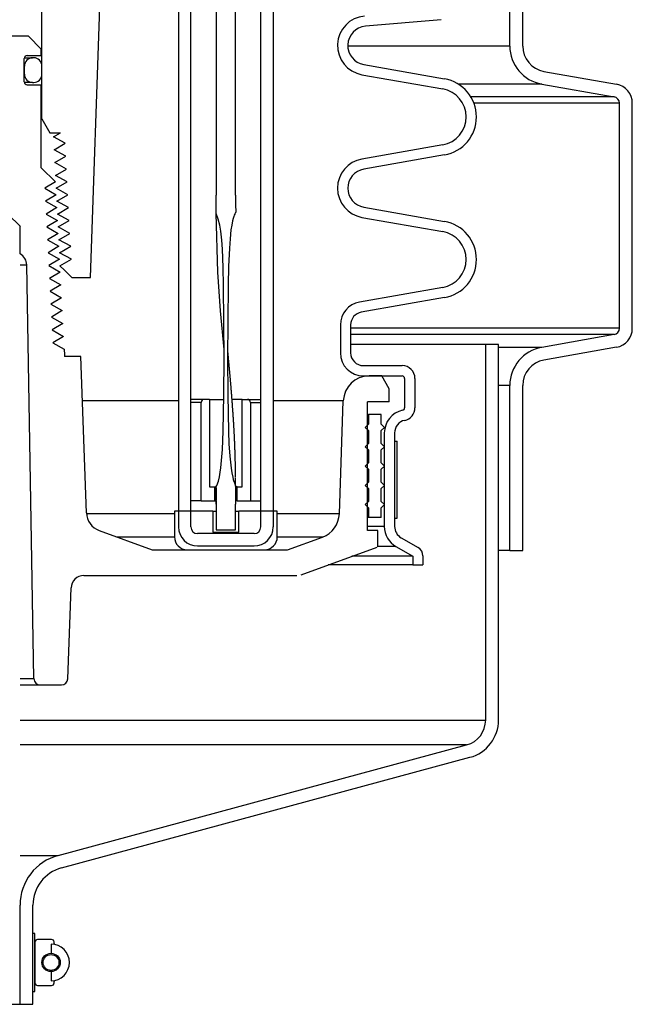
# Model space of a CAD drawing. Extents: x 990 to 4202, y -422 to 622.
# Tile 28 of 200: x 1474 to 1480, y -118 to -109. Entities that reach past the tile are written whole.
import ezdxf

# ---------------------------------------------------------------- set-up
doc = ezdxf.new("R2010")
doc.units = 0
doc.header["$MEASUREMENT"] = 0
doc.layers.add('SPILL-BUCKET', color=1, linetype='CONTINUOUS')

msp = doc.modelspace()

# ---------------------------------------------------------------- linework, layer by layer
at = {"layer": 'SPILL-BUCKET', "color": 8, "linetype": 'Continuous'}
for p, q in [((1475.71281, -102.07193), (1475.71219, -110.31629)), ((1475.90018, -110.31629), (1475.90018, -102.07193)), ((1475.71215, -110.3466), (1475.71219, -110.31629)), ((1475.89954, -110.31629), (1475.90018, -110.31629)), ((1475.89954, -110.31629), (1475.89955, -110.32457)), ((1475.89955, -110.32457), (1475.89957, -110.33286)), ((1475.89957, -110.33286), (1475.89964, -110.34943)), ((1475.71093, -110.47122), (1475.71159, -110.42407)), ((1475.71159, -110.42407), (1475.71201, -110.37691)), ((1475.71201, -110.37691), (1475.71215, -110.3466)), ((1475.89964, -110.34943), (1475.89975, -110.366)), ((1475.89975, -110.366), (1475.89989, -110.38257)), ((1475.89989, -110.38257), (1475.90003, -110.39914)), ((1475.90003, -110.39914), (1475.90015, -110.41571)), ((1475.90015, -110.41571), (1475.90029, -110.43228)), ((1475.90029, -110.43228), (1475.90125, -110.45759)), ((1475.7105, -110.49479), (1475.71072, -110.48301)), ((1475.73267, -110.54957), (1475.7105, -110.49479)), ((1475.72715, -111.06577), (1475.71067, -110.49522)), ((1475.71072, -110.48301), (1475.71093, -110.47122)), ((1475.88348, -110.52288), (1475.87673, -110.54414)), ((1475.88761, -110.51251), (1475.88348, -110.52288)), ((1475.89206, -110.50227), (1475.88761, -110.51251)), ((1475.89407, -110.49705), (1475.89206, -110.50227)), ((1475.89612, -110.49186), (1475.89407, -110.49705)), ((1475.89791, -110.48991), (1475.89612, -110.49186)), ((1475.89997, -110.48815), (1475.89791, -110.48991)), ((1475.90097, -110.48566), (1475.89997, -110.48815)), ((1475.90121, -110.48288), (1475.90097, -110.48566)), ((1475.90125, -110.45759), (1475.90121, -110.48288)), ((1475.74682, -110.60693), (1475.73267, -110.54957)), ((1475.75624, -110.66525), (1475.74682, -110.60693)), ((1475.86232, -110.60931), (1475.85571, -110.65328)), ((1475.87118, -110.56574), (1475.86232, -110.60931)), ((1475.87673, -110.54414), (1475.87118, -110.56574)), ((1475.76605, -110.75291), (1475.75624, -110.66525)), ((1475.85571, -110.65328), (1475.84642, -110.74181)), ((1475.77239, -110.84099), (1475.76605, -110.75291)), ((1475.84642, -110.74181), (1475.84034, -110.83065)), ((1475.77995, -111.01758), (1475.77239, -110.84099)), ((1475.84034, -110.83065), (1475.83228, -111.00852)), ((1475.83228, -111.00852), (1475.8275, -111.18653)), ((1475.75386, -111.44052), (1475.72715, -111.06577)), ((1475.78362, -111.19436), (1475.77995, -111.01758)), ((1475.78768, -111.54793), (1475.78362, -111.19436)), ((1475.8275, -111.18653), (1475.82363, -111.54265)), ((1475.78839, -111.81526), (1475.75386, -111.44052)), ((1475.78817, -111.90152), (1475.78768, -111.54793)), ((1475.82363, -111.54265), (1475.82315, -111.89883)), ((1475.78846, -111.81595), (1475.78839, -111.81526)), ((1475.82337, -111.81364), (1475.82337, -111.81361)), ((1475.82338, -111.81372), (1475.82337, -111.81364)), ((1475.82338, -111.81386), (1475.82338, -111.81372)), ((1475.82339, -111.81405), (1475.82338, -111.81386)), ((1475.8234, -111.8143), (1475.82339, -111.81405)), ((1475.82342, -111.81452), (1475.8234, -111.8143)), ((1475.82343, -111.81478), (1475.82342, -111.81452)), ((1475.82344, -111.81507), (1475.82343, -111.81478)), ((1475.82346, -111.8154), (1475.82344, -111.81507)), ((1475.82347, -111.81575), (1475.82346, -111.8154)), ((1475.8235, -111.81615), (1475.82347, -111.81575)), ((1475.82352, -111.81653), (1475.8235, -111.81615)), ((1475.82354, -111.81697), (1475.82352, -111.81653)), ((1475.82357, -111.81746), (1475.82354, -111.81697)), ((1475.8236, -111.81801), (1475.82357, -111.81746)), ((1475.82362, -111.8183), (1475.8236, -111.81801)), ((1475.82363, -111.81859), (1475.82362, -111.8183)), ((1475.82365, -111.81889), (1475.82363, -111.81859)), ((1475.82376, -111.81974), (1475.82365, -111.81884)), ((1475.82377, -111.82008), (1475.82365, -111.81888)), ((1475.82367, -111.81919), (1475.82365, -111.81889)), ((1475.82369, -111.8195), (1475.82367, -111.81919)), ((1475.82371, -111.8198), (1475.82369, -111.8195)), ((1475.82373, -111.8201), (1475.82371, -111.8198)), ((1475.82375, -111.82034), (1475.82373, -111.8201)), ((1475.82376, -111.82051), (1475.82375, -111.82034)), ((1475.82386, -111.82069), (1475.82376, -111.81974)), ((1475.82376, -111.82059), (1475.82376, -111.82051)), ((1475.82386, -111.82105), (1475.82377, -111.82008)), ((1475.82397, -111.82164), (1475.82386, -111.82069)), ((1475.82395, -111.82201), (1475.82386, -111.82105)), ((1475.82402, -111.82271), (1475.82395, -111.82201)), ((1475.8241, -111.82285), (1475.82397, -111.82164)), ((1475.82409, -111.82341), (1475.82402, -111.82271)), ((1475.82415, -111.82399), (1475.82409, -111.82341)), ((1475.82423, -111.82406), (1475.8241, -111.82285)), ((1475.82421, -111.82457), (1475.82415, -111.82399)), ((1475.82426, -111.82514), (1475.82421, -111.82457)), ((1475.82439, -111.82552), (1475.82423, -111.82406)), ((1475.82432, -111.8257), (1475.82426, -111.82514)), ((1475.82436, -111.82607), (1475.82432, -111.8257)), ((1475.8244, -111.82643), (1475.82436, -111.82607)), ((1475.82454, -111.82699), (1475.82439, -111.82552)), ((1475.82441, -111.82657), (1475.8244, -111.82643)), ((1475.82443, -111.82669), (1475.82441, -111.82657)), ((1475.82443, -111.82673), (1475.82443, -111.82669)), ((1475.82444, -111.82676), (1475.82443, -111.82673)), ((1475.82444, -111.8268), (1475.82444, -111.82676)), ((1475.82472, -111.82875), (1475.82454, -111.82699)), ((1475.82489, -111.83051), (1475.82472, -111.82875)), ((1475.82509, -111.83254), (1475.82489, -111.83051)), ((1475.82529, -111.83457), (1475.82509, -111.83254)), ((1475.82551, -111.83685), (1475.82529, -111.83457)), ((1475.82573, -111.83913), (1475.82551, -111.83685)), ((1475.82595, -111.84142), (1475.82573, -111.83913)), ((1475.82618, -111.84372), (1475.82595, -111.84142)), ((1475.82672, -111.84934), (1475.82618, -111.84372)), ((1475.82726, -111.85496), (1475.82672, -111.84934)), ((1475.82777, -111.86025), (1475.82726, -111.85496)), ((1475.82828, -111.86554), (1475.82777, -111.86025)), ((1475.82871, -111.87006), (1475.82828, -111.86554)), ((1475.78698, -112.25514), (1475.78817, -111.90152)), ((1475.82315, -111.89883), (1475.82476, -112.25499)), ((1475.82914, -111.87458), (1475.82871, -111.87006)), ((1475.82955, -111.87883), (1475.82914, -111.87458)), ((1475.82995, -111.88307), (1475.82955, -111.87883)), ((1475.83033, -111.88705), (1475.82995, -111.88307)), ((1475.83071, -111.89103), (1475.83033, -111.88705)), ((1475.83106, -111.89473), (1475.83071, -111.89103)), ((1475.83141, -111.89844), (1475.83106, -111.89473)), ((1475.83174, -111.90187), (1475.83141, -111.89844)), ((1475.83207, -111.9053), (1475.83174, -111.90187)), ((1475.83223, -111.90707), (1475.83207, -111.9053)), ((1475.8324, -111.90884), (1475.83223, -111.90707)), ((1475.83256, -111.91053), (1475.8324, -111.90884)), ((1475.83272, -111.91222), (1475.83256, -111.91053)), ((1475.83286, -111.91376), (1475.83272, -111.91222)), ((1475.83301, -111.9153), (1475.83286, -111.91376)), ((1475.83314, -111.91663), (1475.83301, -111.9153)), ((1475.83326, -111.91796), (1475.83314, -111.91663)), ((1475.83337, -111.9191), (1475.83326, -111.91796)), ((1475.83348, -111.92025), (1475.83337, -111.9191)), ((1475.83356, -111.92118), (1475.83348, -111.92025)), ((1475.83365, -111.9221), (1475.83356, -111.92118)), ((1475.83372, -111.92282), (1475.83365, -111.9221)), ((1475.83378, -111.92353), (1475.83372, -111.92282)), ((1475.83383, -111.92403), (1475.83378, -111.92353)), ((1475.83388, -111.92453), (1475.83383, -111.92403)), ((1475.83393, -111.92509), (1475.83388, -111.92453)), ((1475.83398, -111.92566), (1475.83393, -111.92509)), ((1475.83407, -111.92653), (1475.83398, -111.92566)), ((1475.83415, -111.92741), (1475.83407, -111.92653)), ((1475.83426, -111.9286), (1475.83415, -111.92741)), ((1475.83437, -111.9298), (1475.83426, -111.9286)), ((1475.83451, -111.9312), (1475.83437, -111.9298)), ((1475.83464, -111.9326), (1475.83451, -111.9312)), ((1475.83477, -111.93399), (1475.83464, -111.9326)), ((1475.8349, -111.93538), (1475.83477, -111.93399)), ((1475.83503, -111.93675), (1475.8349, -111.93538)), ((1475.83515, -111.93812), (1475.83503, -111.93675)), ((1475.83554, -111.94231), (1475.83515, -111.93812)), ((1475.83594, -111.9465), (1475.83554, -111.94231)), ((1475.83631, -111.95046), (1475.83594, -111.9465)), ((1475.83668, -111.95443), (1475.83631, -111.95046)), ((1475.83695, -111.95739), (1475.83668, -111.95443)), ((1475.83723, -111.96035), (1475.83695, -111.95739)), ((1475.83752, -111.96353), (1475.83723, -111.96035)), ((1475.83782, -111.96671), (1475.83752, -111.96353)), ((1475.83813, -111.9701), (1475.83782, -111.96671)), ((1475.83844, -111.9735), (1475.83813, -111.9701)), ((1475.83878, -111.97712), (1475.83844, -111.9735)), ((1475.83911, -111.98073), (1475.83878, -111.97712)), ((1475.83946, -111.98457), (1475.83911, -111.98073)), ((1475.83982, -111.98841), (1475.83946, -111.98457)), ((1475.84027, -111.9933), (1475.83982, -111.98841)), ((1475.84072, -111.99819), (1475.84027, -111.9933)), ((1475.84119, -112.0034), (1475.84072, -111.99819)), ((1475.84167, -112.00861), (1475.84119, -112.0034)), ((1475.84217, -112.01414), (1475.84167, -112.00861)), ((1475.84267, -112.01967), (1475.84217, -112.01414)), ((1475.8432, -112.02551), (1475.84267, -112.01967)), ((1475.84373, -112.03136), (1475.8432, -112.02551)), ((1475.84428, -112.03752), (1475.84373, -112.03136)), ((1475.84483, -112.04368), (1475.84428, -112.03752)), ((1475.84536, -112.04955), (1475.84483, -112.04368)), ((1475.84588, -112.05543), (1475.84536, -112.04955)), ((1475.84642, -112.06145), (1475.84588, -112.05543)), ((1475.84695, -112.06747), (1475.84642, -112.06145)), ((1475.84747, -112.07332), (1475.84695, -112.06747)), ((1475.84798, -112.07916), (1475.84747, -112.07332)), ((1475.84848, -112.08481), (1475.84798, -112.07916)), ((1475.84897, -112.09045), (1475.84848, -112.08481)), ((1475.84945, -112.09589), (1475.84897, -112.09045)), ((1475.84992, -112.10134), (1475.84945, -112.09589)), ((1475.85037, -112.10658), (1475.84992, -112.10134)), ((1475.85083, -112.11182), (1475.85037, -112.10658)), ((1475.85126, -112.11686), (1475.85083, -112.11182)), ((1475.8517, -112.1219), (1475.85126, -112.11686)), ((1475.85227, -112.12862), (1475.8517, -112.1219)), ((1475.85284, -112.13534), (1475.85227, -112.12862)), ((1475.85338, -112.14167), (1475.85284, -112.13534)), ((1475.85392, -112.14799), (1475.85338, -112.14167)), ((1475.85442, -112.15393), (1475.85392, -112.14799)), ((1475.85492, -112.15986), (1475.85442, -112.15393)), ((1475.85538, -112.1654), (1475.85492, -112.15986)), ((1475.85584, -112.17094), (1475.85538, -112.1654)), ((1475.85627, -112.17609), (1475.85584, -112.17094)), ((1475.8567, -112.18123), (1475.85627, -112.17609)), ((1475.85698, -112.1846), (1475.8567, -112.18123)), ((1475.85725, -112.18797), (1475.85698, -112.1846)), ((1475.85752, -112.19128), (1475.85725, -112.18797)), ((1475.8578, -112.1946), (1475.85752, -112.19128)), ((1475.85808, -112.19809), (1475.8578, -112.1946)), ((1475.85837, -112.20159), (1475.85808, -112.19809)), ((1475.85867, -112.20528), (1475.85837, -112.20159)), ((1475.85897, -112.20897), (1475.85867, -112.20528)), ((1475.85937, -112.21393), (1475.85897, -112.20897)), ((1475.85977, -112.21889), (1475.85937, -112.21393)), ((1475.86019, -112.22416), (1475.85977, -112.21889)), ((1475.86061, -112.22943), (1475.86019, -112.22416)), ((1475.86106, -112.235), (1475.86061, -112.22943)), ((1475.8615, -112.24058), (1475.86106, -112.235)), ((1475.86197, -112.24646), (1475.8615, -112.24058)), ((1475.86243, -112.25233), (1475.86197, -112.24646)), ((1475.77985, -112.60861), (1475.78698, -112.25514)), ((1475.82476, -112.25499), (1475.83196, -112.61106)), ((1475.86288, -112.25811), (1475.86243, -112.25233)), ((1475.86333, -112.26388), (1475.86288, -112.25811)), ((1475.8638, -112.26993), (1475.86333, -112.26388)), ((1475.86427, -112.27597), (1475.8638, -112.26993)), ((1475.86476, -112.28228), (1475.86427, -112.27597)), ((1475.86525, -112.28859), (1475.86476, -112.28228)), ((1475.86575, -112.29516), (1475.86525, -112.28859)), ((1475.86625, -112.30174), (1475.86575, -112.29516)), ((1475.86677, -112.30858), (1475.86625, -112.30174)), ((1475.86729, -112.31542), (1475.86677, -112.30858)), ((1475.86782, -112.32251), (1475.86729, -112.31542)), ((1475.86835, -112.3296), (1475.86782, -112.32251)), ((1475.86892, -112.33716), (1475.86835, -112.3296)), ((1475.86948, -112.34471), (1475.86892, -112.33716)), ((1475.87001, -112.3519), (1475.86948, -112.34471)), ((1475.87054, -112.35908), (1475.87001, -112.3519)), ((1475.87103, -112.3659), (1475.87054, -112.35908)), ((1475.87153, -112.37272), (1475.87103, -112.3659)), ((1475.872, -112.37917), (1475.87153, -112.37272)), ((1475.87247, -112.38562), (1475.872, -112.37917)), ((1475.8729, -112.3917), (1475.87247, -112.38562)), ((1475.87334, -112.39778), (1475.8729, -112.3917)), ((1475.87375, -112.40349), (1475.87334, -112.39778)), ((1475.87415, -112.4092), (1475.87375, -112.40349)), ((1475.87453, -112.41455), (1475.87415, -112.4092)), ((1475.87491, -112.41989), (1475.87453, -112.41455)), ((1475.87513, -112.423), (1475.87491, -112.41989)), ((1475.87535, -112.42611), (1475.87513, -112.423)), ((1475.87555, -112.42908), (1475.87535, -112.42611)), ((1475.87576, -112.43205), (1475.87555, -112.42908)), ((1475.87596, -112.43487), (1475.87576, -112.43205)), ((1475.87615, -112.4377), (1475.87596, -112.43487)), ((1475.87634, -112.44039), (1475.87615, -112.4377)), ((1475.87652, -112.44308), (1475.87634, -112.44039)), ((1475.87669, -112.44554), (1475.87652, -112.44308)), ((1475.87686, -112.448), (1475.87669, -112.44554)), ((1475.877, -112.45005), (1475.87686, -112.448)), ((1475.87714, -112.4521), (1475.877, -112.45005)), ((1475.87727, -112.45393), (1475.87714, -112.4521)), ((1475.87739, -112.45575), (1475.87727, -112.45393)), ((1475.8775, -112.45734), (1475.87739, -112.45575)), ((1475.87761, -112.45894), (1475.8775, -112.45734)), ((1475.87768, -112.45995), (1475.87761, -112.45894)), ((1475.87775, -112.46097), (1475.87768, -112.45995)), ((1475.87779, -112.46158), (1475.87775, -112.46097)), ((1475.87783, -112.46218), (1475.87779, -112.46158)), ((1475.87787, -112.46269), (1475.87783, -112.46218)), ((1475.8779, -112.46321), (1475.87787, -112.46269)), ((1475.87795, -112.46394), (1475.8779, -112.46321)), ((1475.878, -112.46467), (1475.87795, -112.46394)), ((1475.87806, -112.46563), (1475.878, -112.46467)), ((1475.87813, -112.46657), (1475.87806, -112.46563)), ((1475.87823, -112.4681), (1475.87813, -112.46657)), ((1475.87833, -112.46963), (1475.87823, -112.4681)), ((1475.87846, -112.47151), (1475.87833, -112.46963)), ((1475.87858, -112.47339), (1475.87846, -112.47151)), ((1475.87873, -112.47563), (1475.87858, -112.47339)), ((1475.87888, -112.47786), (1475.87873, -112.47563)), ((1475.87905, -112.48045), (1475.87888, -112.47786)), ((1475.87922, -112.48304), (1475.87905, -112.48045)), ((1475.87942, -112.48598), (1475.87922, -112.48304)), ((1475.87961, -112.48893), (1475.87942, -112.48598)), ((1475.87983, -112.49222), (1475.87961, -112.48893)), ((1475.88004, -112.49552), (1475.87983, -112.49222)), ((1475.88028, -112.49917), (1475.88004, -112.49552)), ((1475.88052, -112.50282), (1475.88028, -112.49917)), ((1475.88077, -112.50674), (1475.88052, -112.50282)), ((1475.88102, -112.51066), (1475.88077, -112.50674)), ((1475.88129, -112.51492), (1475.88102, -112.51066)), ((1475.88156, -112.51918), (1475.88129, -112.51492)), ((1475.88185, -112.52373), (1475.88156, -112.51918)), ((1475.88213, -112.52827), (1475.88185, -112.52373)), ((1475.88241, -112.53278), (1475.88213, -112.52827)), ((1475.88269, -112.53729), (1475.88241, -112.53278)), ((1475.88314, -112.54473), (1475.88269, -112.53729)), ((1475.77221, -112.78525), (1475.77985, -112.60861)), ((1475.83196, -112.61106), (1475.83607, -112.72974)), ((1475.88359, -112.55217), (1475.88314, -112.54473)), ((1475.88402, -112.55933), (1475.88359, -112.55217)), ((1475.88444, -112.5665), (1475.88402, -112.55933)), ((1475.88484, -112.5734), (1475.88444, -112.5665)), ((1475.88524, -112.5803), (1475.88484, -112.5734)), ((1475.88568, -112.58811), (1475.88524, -112.5803)), ((1475.88612, -112.59591), (1475.88568, -112.58811)), ((1475.88652, -112.60334), (1475.88612, -112.59591)), ((1475.88693, -112.61077), (1475.88652, -112.60334)), ((1475.88731, -112.61782), (1475.88693, -112.61077)), ((1475.88768, -112.62487), (1475.88731, -112.61782)), ((1475.88802, -112.63155), (1475.88768, -112.62487)), ((1475.88837, -112.63823), (1475.88802, -112.63155)), ((1475.88868, -112.64453), (1475.88837, -112.63823)), ((1475.889, -112.65084), (1475.88868, -112.64453)), ((1475.88923, -112.65558), (1475.889, -112.65084)), ((1475.88946, -112.66033), (1475.88923, -112.65558)), ((1475.88968, -112.66487), (1475.88946, -112.66033)), ((1475.8899, -112.66942), (1475.88968, -112.66487)), ((1475.89011, -112.67403), (1475.8899, -112.66942)), ((1475.89033, -112.67865), (1475.89011, -112.67403)), ((1475.89055, -112.6834), (1475.89033, -112.67865)), ((1475.89076, -112.68815), (1475.89055, -112.6834)), ((1475.89098, -112.69303), (1475.89076, -112.68815)), ((1475.8912, -112.69791), (1475.89098, -112.69303)), ((1475.89142, -112.70292), (1475.8912, -112.69791)), ((1475.89164, -112.70794), (1475.89142, -112.70292)), ((1475.89186, -112.71308), (1475.89164, -112.70794)), ((1475.89207, -112.71822), (1475.89186, -112.71308)), ((1475.89229, -112.7235), (1475.89207, -112.71822)), ((1475.8925, -112.72877), (1475.89229, -112.7235)), ((1475.75757, -112.96131), (1475.77221, -112.78525)), ((1475.83607, -112.72974), (1475.84316, -112.84821)), ((1475.89272, -112.73417), (1475.8925, -112.72877)), ((1475.89294, -112.73958), (1475.89272, -112.73417)), ((1475.89315, -112.74512), (1475.89294, -112.73958)), ((1475.89336, -112.75065), (1475.89315, -112.74512)), ((1475.89357, -112.75624), (1475.89336, -112.75065)), ((1475.89378, -112.76184), (1475.89357, -112.75624)), ((1475.89397, -112.76712), (1475.89378, -112.76184)), ((1475.89416, -112.77242), (1475.89397, -112.76712)), ((1475.89433, -112.77737), (1475.89416, -112.77242)), ((1475.8945, -112.78232), (1475.89433, -112.77737)), ((1475.89466, -112.78693), (1475.8945, -112.78232)), ((1475.89481, -112.79153), (1475.89466, -112.78693)), ((1475.89495, -112.7958), (1475.89481, -112.79153)), ((1475.89509, -112.80006), (1475.89495, -112.7958)), ((1475.89522, -112.80399), (1475.89509, -112.80006)), ((1475.89534, -112.80791), (1475.89522, -112.80399)), ((1475.89542, -112.81044), (1475.89534, -112.80791)), ((1475.8955, -112.81296), (1475.89542, -112.81044)), ((1475.89558, -112.81564), (1475.8955, -112.81296)), ((1475.89566, -112.81833), (1475.89558, -112.81564)), ((1475.89575, -112.82117), (1475.89566, -112.81833)), ((1475.89583, -112.82401), (1475.89575, -112.82117)), ((1475.84316, -112.84821), (1475.85596, -112.96614)), ((1475.89587, -112.82542), (1475.89583, -112.82401)), ((1475.89591, -112.82683), (1475.89587, -112.82542)), ((1475.89595, -112.82818), (1475.89591, -112.82683)), ((1475.89599, -112.82954), (1475.89595, -112.82818)), ((1475.89603, -112.83076), (1475.89599, -112.82954)), ((1475.89606, -112.83198), (1475.89603, -112.83076)), ((1475.89609, -112.83308), (1475.89606, -112.83198)), ((1475.89613, -112.83417), (1475.89609, -112.83308)), ((1475.89615, -112.83506), (1475.89613, -112.83417)), ((1475.89618, -112.83596), (1475.89615, -112.83506)), ((1475.89619, -112.83655), (1475.89618, -112.83596)), ((1475.89621, -112.83715), (1475.89619, -112.83655)), ((1475.89622, -112.83765), (1475.89621, -112.83715)), ((1475.89624, -112.83814), (1475.89622, -112.83765)), ((1475.89626, -112.83873), (1475.89624, -112.83814)), ((1475.89627, -112.83932), (1475.89626, -112.83873)), ((1475.89631, -112.8408), (1475.89627, -112.83932)), ((1475.89636, -112.84227), (1475.89631, -112.8408)), ((1475.89641, -112.84413), (1475.89636, -112.84227)), ((1475.89646, -112.84598), (1475.89641, -112.84413)), ((1475.89652, -112.84823), (1475.89646, -112.84598)), ((1475.89658, -112.85047), (1475.89652, -112.84823)), ((1475.89665, -112.8531), (1475.89658, -112.85047)), ((1475.89672, -112.85572), (1475.89665, -112.8531)), ((1475.89679, -112.85825), (1475.89672, -112.85572)), ((1475.89686, -112.86079), (1475.89679, -112.85825)), ((1475.89693, -112.86358), (1475.89686, -112.86079)), ((1475.897, -112.86638), (1475.89693, -112.86358)), ((1475.89708, -112.8693), (1475.897, -112.86638)), ((1475.89715, -112.87222), (1475.89708, -112.8693)), ((1475.89723, -112.87523), (1475.89715, -112.87222)), ((1475.8973, -112.87823), (1475.89723, -112.87523)), ((1475.89738, -112.88131), (1475.8973, -112.87823)), ((1475.89745, -112.88439), (1475.89738, -112.88131)), ((1475.89753, -112.88755), (1475.89745, -112.88439)), ((1475.8976, -112.89071), (1475.89753, -112.88755)), ((1475.89777, -112.89795), (1475.8976, -112.89071)), ((1475.89793, -112.90519), (1475.89777, -112.89795)), ((1475.8981, -112.91282), (1475.89793, -112.90519)), ((1475.89827, -112.92045), (1475.8981, -112.91282)), ((1475.74375, -113.04873), (1475.75165, -113.00514)), ((1475.75165, -113.00514), (1475.75757, -112.96131)), ((1475.85596, -112.96614), (1475.86302, -113.01013)), ((1475.86302, -113.01013), (1475.87224, -113.0537)), ((1475.89843, -112.92846), (1475.89827, -112.92045)), ((1475.8986, -112.93647), (1475.89843, -112.92846)), ((1475.8987, -112.94177), (1475.8986, -112.93647)), ((1475.8988, -112.94707), (1475.8987, -112.94177)), ((1475.89891, -112.95252), (1475.8988, -112.94707)), ((1475.89901, -112.95797), (1475.89891, -112.95252)), ((1475.89911, -112.96358), (1475.89901, -112.95797)), ((1475.89921, -112.96919), (1475.89911, -112.96358)), ((1475.89931, -112.97495), (1475.89921, -112.96919)), ((1475.89941, -112.98072), (1475.89931, -112.97495)), ((1475.89951, -112.98663), (1475.89941, -112.98072)), ((1475.8996, -112.99255), (1475.89951, -112.98663)), ((1475.8997, -112.99846), (1475.8996, -112.99255)), ((1475.89978, -113.00436), (1475.8997, -112.99846)), ((1475.89988, -113.01115), (1475.89978, -113.00436)), ((1475.89998, -113.01793), (1475.89988, -113.01115)), ((1475.71738, -113.13319), (1475.73348, -113.09197)), ((1475.73348, -113.09197), (1475.74375, -113.04873)), ((1475.87224, -113.0537), (1475.87789, -113.07523)), ((1475.87789, -113.07523), (1475.88446, -113.09651)), ((1475.88446, -113.09651), (1475.88822, -113.10703)), ((1475.88822, -113.10703), (1475.8925, -113.11735)), ((1475.90007, -113.02438), (1475.89998, -113.01793)), ((1475.90015, -113.03084), (1475.90007, -113.02438)), ((1475.90023, -113.03696), (1475.90015, -113.03084)), ((1475.9003, -113.04308), (1475.90023, -113.03696)), ((1475.90037, -113.04886), (1475.9003, -113.04308)), ((1475.90043, -113.05465), (1475.90037, -113.04886)), ((1475.90054, -113.06557), (1475.90049, -113.06011)), ((1475.9006, -113.07099), (1475.90054, -113.06557)), ((1475.90064, -113.07642), (1475.9006, -113.07099)), ((1475.90069, -113.08147), (1475.90064, -113.07642)), ((1475.90073, -113.08652), (1475.90069, -113.08147)), ((1475.90077, -113.0912), (1475.90073, -113.08652)), ((1475.9008, -113.09588), (1475.90077, -113.0912)), ((1475.90083, -113.10019), (1475.9008, -113.09588)), ((1475.90086, -113.10449), (1475.90083, -113.10019)), ((1475.90088, -113.10842), (1475.90086, -113.10449)), ((1475.9009, -113.11236), (1475.90088, -113.10842)), ((1475.7107, -113.15413), (1475.71276, -113.14326)), ((1475.71079, -113.16556), (1475.7107, -113.15413)), ((1475.7107, -113.15562), (1475.7107, -113.15604)), ((1475.7107, -113.15604), (1475.7107, -113.15647)), ((1475.7107, -113.15647), (1475.7107, -113.15793)), ((1475.7107, -113.15793), (1475.7107, -113.1594)), ((1475.7107, -113.1594), (1475.7107, -113.16108)), ((1475.7107, -113.16108), (1475.7107, -113.16276)), ((1475.7107, -113.16276), (1475.7107, -113.16466)), ((1475.7107, -113.16466), (1475.7107, -113.16655)), ((1475.7107, -113.16655), (1475.7107, -113.16868)), ((1475.7107, -113.16868), (1475.7107, -113.1708)), ((1475.7107, -113.1708), (1475.7107, -113.17352)), ((1475.7107, -113.17352), (1475.71071, -113.17625)), ((1475.71071, -113.17625), (1475.71071, -113.17933)), ((1475.71071, -113.17933), (1475.71072, -113.1824)), ((1475.71072, -113.1824), (1475.71072, -113.18582)), ((1475.71072, -113.18582), (1475.71074, -113.18924)), ((1475.71074, -113.18924), (1475.71075, -113.193)), ((1475.71075, -113.193), (1475.71076, -113.19677)), ((1475.71076, -113.19677), (1475.71077, -113.20087)), ((1475.71077, -113.20087), (1475.71079, -113.20498)), ((1475.71104, -113.177), (1475.71079, -113.16556)), ((1475.71079, -113.20498), (1475.71081, -113.20944)), ((1475.71146, -113.19987), (1475.71104, -113.177)), ((1475.71173, -113.22274), (1475.71146, -113.19987)), ((1475.71276, -113.14326), (1475.71738, -113.13319)), ((1475.8925, -113.11735), (1475.89778, -113.12744)), ((1475.89778, -113.12744), (1475.90093, -113.13792)), ((1475.90089, -113.18191), (1475.89992, -113.22606)), ((1475.90093, -113.13792), (1475.90089, -113.18191)), ((1475.90092, -113.11592), (1475.9009, -113.11236)), ((1475.90094, -113.11948), (1475.90092, -113.11592)), ((1475.90095, -113.1225), (1475.90094, -113.11948)), ((1475.90097, -113.12552), (1475.90095, -113.1225)), ((1475.90097, -113.12822), (1475.90097, -113.12552)), ((1475.90098, -113.13092), (1475.90097, -113.12822)), ((1475.90099, -113.1333), (1475.90098, -113.13092)), ((1475.90098, -113.1405), (1475.90099, -113.1398)), ((1475.90099, -113.13568), (1475.90099, -113.1333)), ((1475.90099, -113.13774), (1475.90099, -113.13568)), ((1475.90099, -113.1398), (1475.90099, -113.13774)), ((1475.71081, -113.20944), (1475.71084, -113.21389)), ((1475.71084, -113.21389), (1475.71087, -113.21869)), ((1475.71087, -113.21869), (1475.7109, -113.22349)), ((1475.7109, -113.22349), (1475.71093, -113.22863)), ((1475.71093, -113.22863), (1475.71097, -113.23378)), ((1475.71097, -113.23378), (1475.71102, -113.23954)), ((1475.71102, -113.23954), (1475.71107, -113.24529)), ((1475.71107, -113.24529), (1475.71113, -113.25143)), ((1475.71113, -113.25143), (1475.71119, -113.25757)), ((1475.71119, -113.25757), (1475.71126, -113.26409)), ((1475.71126, -113.26409), (1475.71134, -113.2706)), ((1475.71134, -113.2706), (1475.71142, -113.2775)), ((1475.71151, -113.28439), (1475.71162, -113.29166)), ((1475.71162, -113.29166), (1475.71173, -113.29894)), ((1475.71209, -113.26849), (1475.71173, -113.22274)), ((1475.71173, -113.29894), (1475.71185, -113.30659)), ((1475.71222, -113.31424), (1475.71209, -113.26849)), ((1475.89965, -113.27015), (1475.89957, -113.31424)), ((1475.89992, -113.22606), (1475.89965, -113.27015)), ((1475.71185, -113.30659), (1475.71198, -113.31424)), ((1475.71222, -113.31424), (1475.71219, -113.31424)), ((1475.71219, -113.31424), (1475.71219, -113.56407)), ((1475.89957, -113.56407), (1475.89957, -113.31424)), ((1475.71219, -113.56407), (1475.89957, -113.56407))]:
    msp.add_line(p, q, dxfattribs=at)
at = {"layer": 'SPILL-BUCKET', "color": 1, "linetype": 'Continuous'}
for p, q in [((1475.34619, -102.22896), (1475.34619, -113.53624)), ((1475.46611, -113.53624), (1475.46611, -102.22896)), ((1476.14565, -113.53624), (1476.14565, -102.22896)), ((1476.26557, -102.22896), (1476.26557, -113.53624)), ((1478.56337, -108.87038), (1478.56337, -107.66655)), ((1478.68828, -108.87038), (1478.68828, -107.66655)), ((1474.4913, -111.11696), (1474.60487, -107.86482)), ((1474.0196, -109.57645), (1474.0196, -108.36884)), ((1477.89713, -108.6147), (1477.16111, -108.67909)), ((1473.88819, -108.77506), (1469.02951, -108.77506)), ((1474.0131, -108.89998), (1473.88819, -108.77506)), ((1474.0131, -108.96244), (1474.0131, -108.89998)), ((1473.84872, -109.21826), (1473.84872, -108.98992)), ((1473.84936, -108.98417), (1473.89386, -108.98417)), ((1473.8762, -108.96244), (1474.0131, -108.96244)), ((1473.89386, -108.98417), (1473.9207, -108.98417)), ((1473.9207, -108.98417), (1473.92966, -108.98417)), ((1473.93965, -108.98417), (1473.92966, -108.98417)), ((1473.84947, -109.06412), (1473.84871, -109.06412)), ((1473.84972, -109.06412), (1473.84947, -109.06412)), ((1473.84972, -109.14406), (1473.84972, -109.06412)), ((1474.0196, -109.14406), (1474.0196, -109.06412)), ((1477.14491, -109.05027), (1477.92955, -109.18863)), ((1473.84872, -109.14406), (1473.84947, -109.14406)), ((1473.84947, -109.14406), (1473.84972, -109.14406)), ((1477.12755, -109.14869), (1477.91219, -109.28704)), ((1478.89473, -109.11642), (1479.59835, -109.24048)), ((1473.89384, -109.22401), (1473.8493, -109.22401)), ((1473.8762, -109.24574), (1474.0131, -109.24574)), ((1473.92069, -109.22401), (1473.89384, -109.22401)), ((1473.92966, -109.22401), (1473.92069, -109.22401)), ((1473.92966, -109.22401), (1473.93965, -109.22401)), ((1474.0131, -110.05102), (1474.0131, -109.24574)), ((1478.87304, -109.23943), (1479.57666, -109.3635)), ((1479.62827, -111.60885), (1479.62827, -109.42501)), ((1479.75318, -111.60885), (1479.75318, -109.42501)), ((1474.01312, -109.57645), (1474.01798, -109.57645)), ((1474.01798, -109.57645), (1474.0196, -109.57645)), ((1474.0196, -109.57645), (1474.09767, -109.71167)), ((1474.09767, -109.71167), (1474.19875, -109.71167)), ((1474.13237, -109.75121), (1474.19875, -109.71167)), ((1474.24407, -109.81367), (1474.13237, -109.75121)), ((1474.13898, -109.87612), (1474.24407, -109.81367)), ((1477.91219, -109.82832), (1477.12755, -109.96667)), ((1474.25095, -109.93858), (1474.13898, -109.87612)), ((1474.1456, -110.00104), (1474.25095, -109.93858)), ((1477.92955, -109.92673), (1477.14491, -110.06508)), ((1474.15049, -110.18841), (1474.0131, -110.05102)), ((1474.25784, -110.0635), (1474.1456, -110.00104)), ((1474.15221, -110.12595), (1474.25784, -110.0635)), ((1474.26472, -110.18841), (1474.15221, -110.12595)), ((1474.15049, -110.18841), (1474.04888, -110.25087)), ((1474.15883, -110.25087), (1474.26472, -110.18841)), ((1474.04888, -110.25087), (1474.15704, -110.31332)), ((1474.15704, -110.31332), (1474.05518, -110.37578)), ((1474.27161, -110.31332), (1474.15883, -110.25087)), ((1474.16544, -110.37578), (1474.27161, -110.31332)), ((1474.05518, -110.37578), (1474.16359, -110.43824)), ((1474.27849, -110.43824), (1474.16544, -110.37578)), ((1477.14491, -110.43413), (1477.92955, -110.57249)), ((1473.68966, -110.50124), (1473.8104, -110.62198)), ((1474.16359, -110.43824), (1474.06147, -110.5007)), ((1474.06147, -110.5007), (1474.17013, -110.56315)), ((1474.17206, -110.5007), (1474.27849, -110.43824)), ((1474.28537, -110.56315), (1474.17206, -110.5007)), ((1473.80725, -110.88691), (1473.80725, -110.62198)), ((1474.17013, -110.56315), (1474.06776, -110.62561)), ((1474.06776, -110.62561), (1474.17668, -110.68807)), ((1474.17867, -110.62561), (1474.28537, -110.56315)), ((1474.29225, -110.68807), (1474.17867, -110.62561)), ((1477.12755, -110.53255), (1477.91219, -110.6709)), ((1474.17668, -110.68807), (1474.07405, -110.75053)), ((1474.18529, -110.75053), (1474.29225, -110.68807)), ((1474.07405, -110.75053), (1474.18323, -110.81298)), ((1474.18323, -110.81298), (1474.08034, -110.87544)), ((1474.29914, -110.81298), (1474.18529, -110.75053)), ((1474.19191, -110.87544), (1474.29914, -110.81298)), ((1474.08034, -110.87544), (1474.18977, -110.9379)), ((1474.30602, -110.9379), (1474.19191, -110.87544)), ((1473.94265, -115.00757), (1473.87261, -110.99454)), ((1474.18977, -110.9379), (1474.08663, -111.00035)), ((1474.08663, -111.00035), (1474.19632, -111.06281)), ((1474.19503, -111.00238), (1474.30602, -110.9379)), ((1474.19503, -111.00238), (1474.23817, -111.04552)), ((1474.19632, -111.06281), (1474.09293, -111.12527)), ((1474.23817, -111.04552), (1474.30962, -111.11696)), ((1474.09293, -111.12527), (1474.20287, -111.18773)), ((1474.20287, -111.18773), (1474.09922, -111.25018)), ((1474.30962, -111.11696), (1474.4913, -111.11696)), ((1474.09922, -111.25018), (1474.20941, -111.31264)), ((1477.91219, -111.21217), (1477.10342, -111.35478)), ((1474.20941, -111.31264), (1474.10551, -111.3751)), ((1474.10551, -111.3751), (1474.21596, -111.43756)), ((1477.92955, -111.31059), (1477.12077, -111.4532)), ((1474.21596, -111.43756), (1474.1118, -111.50001)), ((1474.1118, -111.50001), (1474.22251, -111.56247)), ((1474.22251, -111.56247), (1474.11809, -111.62493)), ((1476.91762, -111.57621), (1476.91762, -111.84614)), ((1477.01755, -111.57621), (1477.01755, -111.84614)), ((1474.11809, -111.62493), (1474.22905, -111.68739)), ((1479.57666, -111.67036), (1478.87304, -111.79443)), ((1474.22905, -111.68739), (1474.12438, -111.74984)), ((1474.12438, -111.74984), (1474.2356, -111.8123)), ((1474.2356, -111.8123), (1474.23845, -111.86675)), ((1474.23845, -111.86675), (1474.23845, -111.88231)), ((1479.59835, -111.79338), (1478.89473, -111.91744)), ((1474.39895, -111.88231), (1474.23845, -111.88231)), ((1474.45198, -113.40077), (1474.39895, -111.88231)), ((1477.14247, -111.97105), (1477.51721, -111.97105)), ((1477.14247, -112.07099), (1477.51721, -112.07099)), ((1477.32018, -112.07099), (1477.19635, -112.07099)), ((1477.39229, -112.1959), (1477.32018, -112.07099)), ((1477.54219, -112.09597), (1477.54219, -112.37981)), ((1477.64212, -112.09597), (1477.64212, -112.37981)), ((1477.39229, -112.32082), (1477.39229, -112.1959)), ((1478.56337, -113.76471), (1478.56337, -112.16348)), ((1478.68828, -113.76471), (1478.68828, -112.16348)), ((1476.9084, -113.40801), (1476.94667, -112.3121)), ((1477.39229, -112.32082), (1477.18144, -112.32082)), ((1477.18144, -113.56996), (1477.18144, -112.32082)), ((1477.34483, -112.62407), (1477.34483, -113.53249)), ((1477.44476, -112.62407), (1477.44476, -113.53249)), ((1475.68097, -113.38259), (1475.30622, -113.38259)), ((1475.30622, -113.38259), (1475.30622, -113.63242)), ((1475.68097, -113.38259), (1475.68097, -113.58558)), ((1476.30554, -113.38259), (1475.93079, -113.38259)), ((1475.93079, -113.58558), (1475.93079, -113.38259)), ((1476.30554, -113.63242), (1476.30554, -113.38259)), ((1474.57515, -113.57031), (1475.089, -113.75733)), ((1475.68097, -113.58558), (1475.93079, -113.58558)), ((1477.28299, -113.56996), (1477.18144, -113.56996)), ((1477.28299, -113.72817), (1477.28299, -113.56996)), ((1476.08069, -113.60119), (1475.53107, -113.60119)), ((1476.40547, -113.75733), (1476.74417, -113.63406)), ((1477.50722, -113.64067), (1477.67348, -113.73666)), ((1475.089, -113.75733), (1476.40547, -113.75733)), ((1475.43114, -113.75733), (1476.18062, -113.75733)), ((1475.53107, -113.72111), (1476.08069, -113.72111)), ((1476.53854, -113.99963), (1477.276, -113.73122)), ((1477.45725, -113.72721), (1477.62026, -113.82132)), ((1478.56337, -113.76471), (1478.68828, -113.76471)), ((1477.62026, -113.82132), (1477.62026, -113.90524)), ((1477.7202, -113.81758), (1477.7202, -113.90524)), ((1477.62026, -113.90524), (1477.7202, -113.90524)), ((1474.42714, -114.00716), (1476.49582, -114.00716)), ((1474.27154, -115.00866), (1474.3023, -114.12772)), ((1474.0051, -115.06894), (1474.20912, -115.06894))]:
    msp.add_line(p, q, dxfattribs=at)
at = {"layer": 'SPILL-BUCKET', "color": 7}
for p, q in [((1478.56337, -108.87038), (1476.99013, -108.87038)), ((1478.87304, -109.23943), (1478.06235, -109.23943)), ((1479.57666, -109.3635), (1478.18499, -109.3635)), ((1479.62827, -109.42501), (1478.21495, -109.42501)), ((1473.80725, -110.99454), (1473.87261, -110.99454)), ((1479.62827, -111.60885), (1477.01755, -111.60885)), ((1479.57666, -111.67036), (1477.01755, -111.67036)), ((1478.32915, -111.76608), (1477.01755, -111.76608)), ((1478.87304, -111.79443), (1478.45407, -111.79443)), ((1478.56337, -112.16348), (1478.45407, -112.16348)), ((1475.34619, -112.3121), (1474.41392, -112.3121)), ((1475.59602, -112.29831), (1475.46611, -112.29831)), ((1475.56604, -112.32829), (1475.46611, -112.32829)), ((1475.56605, -113.28264), (1475.56605, -112.32829)), ((1475.64599, -112.29831), (1475.59602, -112.29831)), ((1475.64599, -112.29831), (1475.64599, -113.14773)), ((1475.64599, -112.29831), (1475.78611, -112.29831)), ((1475.96577, -112.29831), (1475.86599, -112.29831)), ((1475.96577, -113.14773), (1475.96577, -112.29831)), ((1475.96577, -112.29831), (1476.01601, -112.29831)), ((1476.01601, -112.29831), (1476.14565, -112.29831)), ((1476.04572, -112.32829), (1476.04572, -113.28264)), ((1476.04572, -112.32829), (1476.14565, -112.32829)), ((1476.94667, -112.3121), (1476.26553, -112.3121)), ((1475.64599, -113.14773), (1475.69655, -113.14773)), ((1475.69655, -113.14773), (1475.69655, -113.28264)), ((1475.69655, -113.14773), (1475.71071, -113.14773)), ((1475.9152, -113.14773), (1475.90092, -113.14772)), ((1475.9152, -113.14773), (1475.96577, -113.14773)), ((1475.9152, -113.28264), (1475.9152, -113.14773)), ((1475.56605, -113.28264), (1475.46611, -113.28264)), ((1475.56605, -113.28264), (1475.69655, -113.28264)), ((1475.69655, -113.28264), (1475.71213, -113.28264)), ((1475.9152, -113.28264), (1475.89963, -113.2826)), ((1475.9152, -113.28264), (1476.04572, -113.28264)), ((1476.04572, -113.28264), (1476.14565, -113.28264)), ((1475.30622, -113.40801), (1474.45223, -113.40801)), ((1476.9084, -113.40801), (1476.30554, -113.40801)), ((1477.18994, -113.44505), (1477.18144, -113.44505)), ((1477.34483, -113.53249), (1477.18144, -113.53249)), ((1475.30622, -113.63405), (1474.7503, -113.63405)), ((1476.74417, -113.63405), (1476.30554, -113.63405)), ((1477.45725, -113.72721), (1477.28299, -113.72721)), ((1478.56337, -113.76471), (1478.45407, -113.76471)), ((1477.62026, -113.82132), (1477.02843, -113.82132)), ((1477.62026, -113.90524), (1476.79787, -113.90524)), ((1473.80725, -115.00757), (1473.94265, -115.00757)), ((1473.80725, -115.06894), (1474.0051, -115.06894)), ((1473.80725, -115.40957), (1478.32915, -115.40957)), ((1478.14399, -115.65089), (1473.80725, -115.65089)), ((1473.80725, -116.72372), (1474.17758, -116.72372))]:
    msp.add_line(p, q, dxfattribs=at)
at = {"layer": 'SPILL-BUCKET', "linetype": 'Continuous'}
for p, q in [((1478.45407, -111.76608), (1478.32915, -111.76608)), ((1478.32915, -115.40957), (1478.32915, -111.76608)), ((1478.45407, -115.40957), (1478.45407, -111.76608)), ((1474.17758, -116.72372), (1478.14399, -115.65089)), ((1474.20991, -116.84438), (1478.17632, -115.77155)), ((1473.80725, -118.16795), (1473.80725, -117.20636)), ((1473.93216, -118.16795), (1473.93216, -117.20636)), ((1469.11046, -118.16795), (1473.80725, -118.16795)), ((1473.80725, -118.16795), (1473.93216, -118.16795))]:
    msp.add_line(p, q, dxfattribs=at)
at = {"layer": 'SPILL-BUCKET', "color": 7, "linetype": 'Continuous'}
for p, q in [((1477.18146, -112.44573), (1477.18781, -112.44573)), ((1477.18781, -112.44573), (1477.18994, -112.44573)), ((1477.18994, -112.44573), (1477.18994, -112.53942)), ((1477.31485, -112.44573), (1477.18994, -112.44573)), ((1477.31485, -112.53942), (1477.31485, -112.44573)), ((1477.18994, -112.53942), (1477.15871, -112.57065)), ((1477.15871, -112.57065), (1477.18994, -112.60187)), ((1477.18146, -112.53942), (1477.18781, -112.53942)), ((1477.18146, -112.60187), (1477.18781, -112.60187)), ((1477.18781, -112.53942), (1477.18994, -112.53942)), ((1477.18781, -112.60187), (1477.18994, -112.60187)), ((1477.18994, -112.60187), (1477.18994, -112.72679)), ((1477.34608, -112.57065), (1477.31485, -112.53942)), ((1477.31485, -112.60187), (1477.34608, -112.57065)), ((1477.31485, -112.72679), (1477.31485, -112.60187)), ((1477.18994, -112.72679), (1477.15871, -112.75802)), ((1477.18146, -112.72679), (1477.18781, -112.72679)), ((1477.18781, -112.72679), (1477.18994, -112.72679)), ((1477.34608, -112.75802), (1477.31485, -112.72679)), ((1477.44476, -112.70294), (1477.44476, -113.45243)), ((1477.44476, -112.70294), (1477.46974, -112.70294)), ((1477.46974, -113.45243), (1477.46974, -112.70294)), ((1477.15871, -112.75802), (1477.18994, -112.78925)), ((1477.18146, -112.78925), (1477.18781, -112.78925)), ((1477.18781, -112.78925), (1477.18994, -112.78925)), ((1477.18994, -112.78925), (1477.18994, -112.91416)), ((1477.31485, -112.78925), (1477.34608, -112.75802)), ((1477.31485, -112.91416), (1477.31485, -112.78925)), ((1477.18994, -112.91416), (1477.15871, -112.94539)), ((1477.18146, -112.91416), (1477.18781, -112.91416)), ((1477.18781, -112.91416), (1477.18994, -112.91416)), ((1477.34608, -112.94539), (1477.31485, -112.91416)), ((1477.15871, -112.94539), (1477.18994, -112.97662)), ((1477.18146, -112.97662), (1477.18781, -112.97662)), ((1477.18781, -112.97662), (1477.18994, -112.97662)), ((1477.18994, -112.97662), (1477.18994, -113.10153)), ((1477.31485, -112.97662), (1477.34608, -112.94539)), ((1477.31485, -113.10153), (1477.31485, -112.97662)), ((1477.18994, -113.10153), (1477.15871, -113.13276)), ((1477.18146, -113.10153), (1477.18781, -113.10153)), ((1477.18781, -113.10153), (1477.18994, -113.10153)), ((1477.34608, -113.13276), (1477.31485, -113.10153)), ((1477.15871, -113.13276), (1477.18994, -113.16399)), ((1477.18146, -113.16399), (1477.18781, -113.16399)), ((1477.18781, -113.16399), (1477.18994, -113.16399)), ((1477.18994, -113.16399), (1477.18994, -113.2889)), ((1477.31485, -113.16399), (1477.34608, -113.13276)), ((1477.31485, -113.2889), (1477.31485, -113.16399)), ((1477.18994, -113.2889), (1477.15871, -113.32013)), ((1477.18146, -113.2889), (1477.18781, -113.2889)), ((1477.18781, -113.2889), (1477.18994, -113.2889)), ((1477.34608, -113.32013), (1477.31485, -113.2889)), ((1475.68097, -113.38259), (1475.68903, -113.38259)), ((1475.68903, -113.38259), (1475.71219, -113.38259)), ((1475.89963, -113.38259), (1475.92274, -113.38259)), ((1475.92274, -113.38259), (1475.93079, -113.38259)), ((1477.15871, -113.32013), (1477.18994, -113.35136)), ((1477.18146, -113.35136), (1477.18781, -113.35136)), ((1477.18781, -113.35136), (1477.18994, -113.35136)), ((1477.18994, -113.35136), (1477.18994, -113.44505)), ((1477.31485, -113.35136), (1477.34608, -113.32013)), ((1477.31485, -113.44505), (1477.31485, -113.35136)), ((1477.31485, -113.44505), (1477.18994, -113.44505)), ((1477.44476, -113.45243), (1477.46974, -113.45243)), ((1473.93216, -118.04304), (1473.93216, -117.48092)), ((1473.95215, -117.48092), (1473.93216, -117.48092)), ((1473.95215, -118.04304), (1473.95215, -117.48092)), ((1473.95215, -117.5631), (1473.95215, -117.96086)), ((1474.1139, -117.53923), (1473.97602, -117.53923)), ((1474.10807, -117.58378), (1474.10807, -117.67288)), ((1474.13777, -117.5771), (1474.13777, -117.5631)), ((1474.10807, -117.85108), (1474.10807, -117.94018)), ((1474.13777, -117.96086), (1474.13777, -117.94686)), ((1473.93216, -118.04304), (1473.95215, -118.04304)), ((1473.97602, -117.98473), (1474.1139, -117.98473))]:
    msp.add_line(p, q, dxfattribs=at)
for radius in [0.0891, 0.07722]:
    msp.add_circle((1474.10807, -117.76198), radius, dxfattribs=at)
at = {"layer": 'SPILL-BUCKET', "color": 1, "linetype": 'Continuous'}
for centre, radius, start, end in [((1477.17744, -108.86575), 0.2873, 95, 260), ((1477.17744, -108.86575), 0.18737, 95, 260), ((1478.93811, -108.87038), 0.37474, 180, 260), ((1478.93811, -108.87038), 0.24983, 180, 260.000001), ((1473.8762, -108.98992), 0.02748, 90, 180), ((1473.92966, -109.06412), 0.07995, 90, 180), ((1473.93965, -109.06412), 0.07995, 0, 90), ((1473.92966, -109.14406), 0.07995, 180, 270), ((1473.93965, -109.14406), 0.07995, 270, 0), ((1477.86447, -109.55768), 0.37474, 280, 80), ((1473.8762, -109.21826), 0.02748, 180, 270), ((1477.86447, -109.55768), 0.27481, 280, 80), ((1479.56581, -109.42501), 0.18737, 0, 80), ((1479.56581, -109.42501), 0.06246, 0, 80.000001), ((1477.17744, -110.24961), 0.2873, 100, 260), ((1477.17744, -110.24961), 0.18737, 100, 260), ((1477.86447, -110.94153), 0.37474, 280, 80), ((1477.86447, -110.94153), 0.27481, 280, 80), ((1473.74771, -110.99672), 0.12491, 1, 61.535395), ((1477.14247, -111.57621), 0.22485, 100, 180), ((1477.14247, -111.57621), 0.12491, 99.999999, 180), ((1479.56581, -111.60885), 0.06246, 279.999999, 0), ((1479.56581, -111.60885), 0.18737, 280, 0), ((1477.14247, -111.84614), 0.22485, 180, 270), ((1477.14247, -111.84614), 0.12491, 180, 270), ((1478.93811, -112.16348), 0.37474, 100, 180), ((1478.93811, -112.16348), 0.24983, 99.999999, 180), ((1477.51721, -112.09597), 0.12491, 0, 90), ((1477.19635, -112.32082), 0.24983, 90, 178), ((1477.51721, -112.09597), 0.02498, 0, 90), ((1477.56967, -112.62407), 0.22485, 102.122352, 180), ((1477.51721, -112.37981), 0.02498, 282.122353, 0), ((1477.51721, -112.37981), 0.12491, 282.122352, 0), ((1477.56967, -112.62407), 0.12491, 102.122352, 180), ((1474.63924, -113.39423), 0.18737, 182, 250), ((1476.65873, -113.39929), 0.24983, 290.000001, 358), ((1475.53107, -113.53624), 0.18487, 180, 270), ((1475.53107, -113.53624), 0.06496, 180, 270), ((1476.08069, -113.53624), 0.06496, 270, 0), ((1476.08069, -113.53624), 0.18487, 270, 0), ((1477.56967, -113.53249), 0.22485, 180, 240), ((1477.56967, -113.53249), 0.12491, 180, 240), ((1475.43114, -113.63242), 0.12491, 180, 270), ((1476.18062, -113.63242), 0.12491, 270, 0), ((1477.62676, -113.81758), 0.09344, 0, 60.000001), ((1474.42714, -114.13208), 0.12491, 90, 178), ((1474.0051, -115.00648), 0.06246, 181, 270), ((1474.20912, -115.00648), 0.06246, 270, 358)]:
    msp.add_arc(centre, radius, start, end, dxfattribs=at)
at = {"layer": 'SPILL-BUCKET', "color": 7}
for centre, start, end in [((1475.59602, -112.32829), 90, 180), ((1476.01574, -112.32829), 0, 90)]:
    msp.add_arc(centre, 0.02998, start, end, dxfattribs=at)
at = {"layer": 'SPILL-BUCKET', "linetype": 'Continuous'}
for centre, radius, start, end in [((1478.07933, -115.40957), 0.24983, 285, 0), ((1478.07933, -115.40957), 0.37474, 284.999999, 0), ((1474.3069, -117.20636), 0.49966, 105, 180), ((1474.3069, -117.20636), 0.37474, 104.999999, 180)]:
    msp.add_arc(centre, radius, start, end, dxfattribs=at)
at = {"layer": 'SPILL-BUCKET', "color": 7, "linetype": 'Continuous'}
for centre, radius, start, end in [((1473.97602, -117.5631), 0.02387, 89.999959, 179.999959), ((1474.10807, -117.76198), 0.1782, 269.999959, 89.999959), ((1474.1139, -117.5631), 0.02387, 359.999959, 89.999959), ((1474.14891, -117.5771), 0.01114, 179.999959, 257.544166), ((1473.97602, -117.96086), 0.02387, 179.999959, 269.999959), ((1474.1139, -117.96086), 0.02387, 269.999959, 359.999959), ((1474.14891, -117.94686), 0.01114, 102.455752, 179.999959)]:
    msp.add_arc(centre, radius, start, end, dxfattribs=at)

doc.saveas('drawing.dxf')
